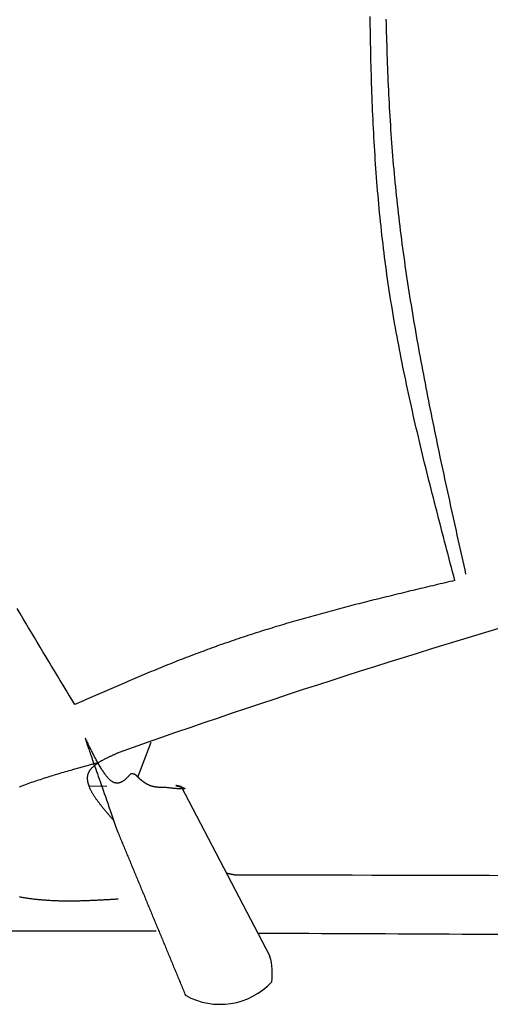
# Model space of a CAD drawing. Extents: x 715 to 7297, y 117 to 5860.
# Tile 26 of 95: x 2533 to 2921, y 3254 to 4066. Entities that reach past the tile are written whole.
import ezdxf

# ---------------------------------------------------------------- set-up
doc = ezdxf.new("R2010")
doc.units = 0
doc.layers.add('8', color=1, linetype='CONTINUOUS')

msp = doc.modelspace()

# ---------------------------------------------------------------- linework, layer by layer
at = {"layer": '8'}
for p, q in [((2630.259, 3440.915), (2641.302, 3469.822)), ((2604.747, 3433.686), (2589.965, 3433.269)), ((2739.214, 3293.172), (2666.055, 3433.148)), ((2645.266, 3313.897), (2437.828, 3314.056))]:
    msp.add_line(p, q, dxfattribs=at)
for points in [[(2891.59, 3603.27, 0), (2890.64, 3606.85, 0), (2889.7, 3610.43, 0), (2888.76, 3614.01, 0), (2887.81, 3617.59, 0), (2886.87, 3621.17, 0), (2885.93, 3624.75, 0), (2884.99, 3628.33, 0), (2884.05, 3631.91, 0), (2883.11, 3635.5, 0), (2882.17, 3639.08, 0), (2881.24, 3642.66, 0), (2880.31, 3646.24, 0), (2879.38, 3649.82, 0), (2878.45, 3653.41, 0), (2877.52, 3656.99, 0), (2876.6, 3660.57, 0), (2875.68, 3664.16, 0), (2874.76, 3667.74, 0), (2873.85, 3671.33, 0), (2872.94, 3674.91, 0), (2872.03, 3678.5, 0), (2871.13, 3682.08, 0), (2870.23, 3685.67, 0), (2869.33, 3689.26, 0), (2868.44, 3692.85, 0), (2867.56, 3696.43, 0), (2866.68, 3700.02, 0), (2865.8, 3703.61, 0), (2864.93, 3707.2, 0), (2864.06, 3710.79, 0), (2863.2, 3714.39, 0), (2862.34, 3717.98, 0), (2861.49, 3721.57, 0), (2860.65, 3725.16, 0), (2859.81, 3728.76, 0), (2858.97, 3732.35, 0), (2858.15, 3735.95, 0), (2857.33, 3739.55, 0), (2856.52, 3743.15, 0), (2855.71, 3746.75, 0), (2854.91, 3750.35, 0), (2854.12, 3753.95, 0), (2853.33, 3757.55, 0), (2852.56, 3761.15, 0), (2851.79, 3764.76, 0), (2851.03, 3768.36, 0), (2850.28, 3771.97, 0), (2849.53, 3775.57, 0), (2848.8, 3779.18, 0), (2848.07, 3782.79, 0), (2847.35, 3786.4, 0), (2846.64, 3790.01, 0), (2845.94, 3793.63, 0), (2845.25, 3797.24, 0), (2844.57, 3800.86, 0), (2843.9, 3804.47, 0), (2843.24, 3808.09, 0), (2842.58, 3811.71, 0), (2841.94, 3815.33, 0), (2841.31, 3818.96, 0), (2840.69, 3822.58, 0), (2840.08, 3826.2, 0), (2839.49, 3829.83, 0), (2838.9, 3833.46, 0), (2838.32, 3837.09, 0), (2837.76, 3840.72, 0), (2837.21, 3844.35, 0), (2836.66, 3847.99, 0), (2836.14, 3851.62, 0), (2835.62, 3855.26, 0), (2835.12, 3858.9, 0), (2834.62, 3862.54, 0), (2834.14, 3866.18, 0), (2833.67, 3869.82, 0), (2833.21, 3873.47, 0), (2832.77, 3877.12, 0), (2832.33, 3880.76, 0), (2831.91, 3884.41, 0), (2831.49, 3888.07, 0), (2831.09, 3891.72, 0), (2830.7, 3895.37, 0), (2830.32, 3899.03, 0), (2829.95, 3902.68, 0), (2829.58, 3906.34, 0), (2829.23, 3910, 0), (2828.89, 3913.66, 0), (2828.56, 3917.32, 0), (2828.24, 3920.99, 0), (2827.93, 3924.65, 0), (2827.62, 3928.32, 0), (2827.33, 3931.98, 0), (2827.05, 3935.65, 0), (2826.77, 3939.32, 0), (2826.51, 3942.99, 0), (2826.25, 3946.66, 0), (2826, 3950.34, 0), (2825.76, 3954.01, 0), (2825.53, 3957.69, 0), (2825.3, 3961.36, 0), (2825.09, 3965.04, 0), (2824.88, 3968.72, 0), (2824.68, 3972.4, 0), (2824.49, 3976.08, 0), (2824.3, 3979.76, 0), (2824.12, 3983.44, 0), (2823.95, 3987.13, 0), (2823.79, 3990.81, 0), (2823.63, 3994.5, 0), (2823.49, 3998.18, 0), (2823.34, 4001.87, 0), (2823.21, 4005.56, 0), (2823.08, 4009.25, 0), (2822.95, 4012.93, 0), (2822.84, 4016.63, 0), (2822.73, 4020.32, 0), (2822.62, 4024.01, 0), (2822.52, 4027.7, 0), (2822.43, 4031.39, 0), (2822.34, 4035.09, 0), (2822.26, 4038.78, 0), (2822.18, 4042.48, 0), (2822.11, 4046.18, 0), (2822.04, 4049.87, 0), (2821.98, 4053.57, 0), (2821.92, 4057.27, 0), (2821.87, 4060.97, 0), (2821.82, 4064.67, 0), (2821.78, 4068.37, 0)], [(2900.76, 3608.32, 0), (2899.96, 3611.9, 0), (2899.17, 3615.48, 0), (2898.37, 3619.05, 0), (2897.57, 3622.63, 0), (2896.78, 3626.2, 0), (2895.98, 3629.78, 0), (2895.19, 3633.36, 0), (2894.39, 3636.93, 0), (2893.6, 3640.51, 0), (2892.81, 3644.08, 0), (2892.02, 3647.66, 0), (2891.23, 3651.24, 0), (2890.44, 3654.81, 0), (2889.65, 3658.39, 0), (2888.86, 3661.97, 0), (2888.08, 3665.54, 0), (2887.3, 3669.12, 0), (2886.52, 3672.7, 0), (2885.74, 3676.28, 0), (2884.96, 3679.85, 0), (2884.19, 3683.43, 0), (2883.42, 3687.01, 0), (2882.65, 3690.59, 0), (2881.88, 3694.17, 0), (2881.12, 3697.75, 0), (2880.36, 3701.33, 0), (2879.6, 3704.91, 0), (2878.84, 3708.49, 0), (2878.09, 3712.07, 0), (2877.34, 3715.65, 0), (2876.59, 3719.23, 0), (2875.85, 3722.81, 0), (2875.11, 3726.39, 0), (2874.38, 3729.98, 0), (2873.65, 3733.56, 0), (2872.92, 3737.14, 0), (2872.19, 3740.73, 0), (2871.47, 3744.31, 0), (2870.76, 3747.89, 0), (2870.05, 3751.48, 0), (2869.34, 3755.06, 0), (2868.64, 3758.65, 0), (2867.94, 3762.24, 0), (2867.25, 3765.82, 0), (2866.56, 3769.41, 0), (2865.88, 3773, 0), (2865.2, 3776.59, 0), (2864.53, 3780.18, 0), (2863.86, 3783.77, 0), (2863.2, 3787.36, 0), (2862.54, 3790.95, 0), (2861.89, 3794.54, 0), (2861.25, 3798.13, 0), (2860.61, 3801.72, 0), (2859.97, 3805.32, 0), (2859.35, 3808.91, 0), (2858.73, 3812.5, 0), (2858.11, 3816.1, 0), (2857.5, 3819.69, 0), (2856.9, 3823.29, 0), (2856.31, 3826.89, 0), (2855.72, 3830.49, 0), (2855.14, 3834.09, 0), (2854.56, 3837.68, 0), (2853.99, 3841.28, 0), (2853.43, 3844.89, 0), (2852.88, 3848.49, 0), (2852.34, 3852.09, 0), (2851.8, 3855.69, 0), (2851.27, 3859.3, 0), (2850.74, 3862.9, 0), (2850.23, 3866.51, 0), (2849.72, 3870.11, 0), (2849.22, 3873.72, 0), (2848.73, 3877.33, 0), (2848.25, 3880.94, 0), (2847.78, 3884.55, 0), (2847.31, 3888.16, 0), (2846.85, 3891.77, 0), (2846.41, 3895.39, 0), (2845.97, 3899, 0), (2845.54, 3902.61, 0), (2845.11, 3906.23, 0), (2844.7, 3909.85, 0), (2844.3, 3913.46, 0), (2843.91, 3917.08, 0), (2843.52, 3920.7, 0), (2843.15, 3924.32, 0), (2842.78, 3927.95, 0), (2842.43, 3931.57, 0), (2842.08, 3935.19, 0), (2841.75, 3938.82, 0), (2841.42, 3942.44, 0), (2841.11, 3946.07, 0), (2840.8, 3949.7, 0), (2840.5, 3953.33, 0), (2840.21, 3956.96, 0), (2839.93, 3960.59, 0), (2839.66, 3964.22, 0), (2839.4, 3967.85, 0), (2839.15, 3971.49, 0), (2838.9, 3975.12, 0), (2838.66, 3978.76, 0), (2838.43, 3982.39, 0), (2838.21, 3986.03, 0), (2838, 3989.67, 0), (2837.79, 3993.31, 0), (2837.59, 3996.95, 0), (2837.4, 4000.59, 0), (2837.22, 4004.23, 0), (2837.04, 4007.87, 0), (2836.87, 4011.51, 0), (2836.71, 4015.15, 0), (2836.55, 4018.8, 0), (2836.4, 4022.44, 0), (2836.26, 4026.09, 0), (2836.12, 4029.73, 0), (2835.99, 4033.38, 0), (2835.86, 4037.03, 0), (2835.74, 4040.68, 0), (2835.63, 4044.32, 0), (2835.52, 4047.97, 0), (2835.41, 4051.62, 0), (2835.31, 4055.27, 0), (2835.22, 4058.92, 0), (2835.13, 4062.57, 0), (2835.05, 4066.23, 0)], [(2891.59, 3603.27, 0), (2889.56, 3602.79, 0), (2887.53, 3602.3, 0), (2885.51, 3601.82, 0), (2883.48, 3601.34, 0), (2881.45, 3600.86, 0), (2879.43, 3600.38, 0), (2877.4, 3599.9, 0), (2875.37, 3599.42, 0), (2873.35, 3598.93, 0), (2871.32, 3598.45, 0), (2869.3, 3597.97, 0), (2867.27, 3597.48, 0), (2865.25, 3597, 0), (2863.22, 3596.51, 0), (2861.2, 3596.03, 0), (2859.17, 3595.54, 0), (2857.15, 3595.06, 0), (2855.12, 3594.57, 0), (2853.1, 3594.08, 0), (2851.07, 3593.59, 0), (2849.05, 3593.1, 0), (2847.03, 3592.61, 0), (2845, 3592.12, 0), (2842.98, 3591.62, 0), (2840.96, 3591.13, 0), (2838.94, 3590.63, 0), (2836.92, 3590.14, 0), (2834.9, 3589.64, 0), (2832.88, 3589.14, 0), (2830.86, 3588.64, 0), (2828.84, 3588.14, 0), (2826.82, 3587.63, 0), (2824.8, 3587.13, 0), (2822.78, 3586.62, 0), (2820.76, 3586.11, 0), (2818.75, 3585.6, 0), (2816.73, 3585.09, 0), (2814.71, 3584.58, 0), (2812.7, 3584.07, 0), (2810.68, 3583.55, 0), (2808.67, 3583.03, 0), (2806.66, 3582.51, 0), (2804.64, 3581.99, 0), (2802.63, 3581.47, 0), (2800.62, 3580.94, 0), (2798.61, 3580.41, 0), (2796.6, 3579.88, 0), (2794.59, 3579.35, 0), (2792.58, 3578.82, 0), (2790.58, 3578.28, 0), (2788.57, 3577.74, 0), (2786.56, 3577.2, 0), (2784.56, 3576.66, 0), (2782.55, 3576.11, 0), (2780.55, 3575.57, 0), (2778.55, 3575.02, 0), (2776.54, 3574.46, 0), (2774.54, 3573.91, 0), (2772.54, 3573.35, 0), (2770.54, 3572.79, 0), (2768.54, 3572.22, 0), (2766.55, 3571.66, 0), (2764.55, 3571.09, 0), (2762.56, 3570.52, 0), (2760.56, 3569.94, 0), (2758.57, 3569.36, 0), (2756.57, 3568.78, 0), (2754.58, 3568.2, 0), (2752.59, 3567.61, 0), (2750.6, 3567.02, 0), (2748.62, 3566.43, 0), (2746.63, 3565.83, 0), (2744.64, 3565.23, 0), (2742.66, 3564.63, 0), (2740.67, 3564.02, 0), (2738.69, 3563.41, 0), (2736.71, 3562.8, 0), (2734.73, 3562.18, 0), (2732.75, 3561.56, 0), (2730.77, 3560.94, 0), (2728.8, 3560.31, 0), (2726.82, 3559.68, 0), (2724.85, 3559.05, 0), (2722.87, 3558.41, 0), (2720.9, 3557.76, 0), (2718.93, 3557.12, 0), (2716.96, 3556.47, 0), (2715, 3555.81, 0), (2713.03, 3555.16, 0), (2711.07, 3554.49, 0), (2709.1, 3553.83, 0), (2707.14, 3553.16, 0), (2705.18, 3552.48, 0), (2703.22, 3551.8, 0), (2701.26, 3551.12, 0), (2699.31, 3550.43, 0), (2697.35, 3549.74, 0), (2695.4, 3549.05, 0), (2693.45, 3548.35, 0), (2691.5, 3547.64, 0), (2689.55, 3546.93, 0), (2687.6, 3546.22, 0), (2685.65, 3545.5, 0), (2683.71, 3544.78, 0), (2681.77, 3544.06, 0), (2679.83, 3543.33, 0), (2677.88, 3542.59, 0), (2675.95, 3541.86, 0), (2674.01, 3541.12, 0), (2672.07, 3540.37, 0), (2670.14, 3539.62, 0), (2668.2, 3538.87, 0), (2666.27, 3538.12, 0), (2664.34, 3537.36, 0), (2662.41, 3536.6, 0), (2660.48, 3535.84, 0), (2658.55, 3535.07, 0), (2656.62, 3534.3, 0), (2654.69, 3533.52, 0), (2652.77, 3532.75, 0), (2650.84, 3531.97, 0), (2648.92, 3531.19, 0), (2647, 3530.4, 0), (2645.07, 3529.62, 0), (2643.15, 3528.83, 0), (2641.23, 3528.03, 0), (2639.31, 3527.24, 0), (2637.39, 3526.44, 0), (2635.48, 3525.64, 0), (2633.56, 3524.84, 0), (2631.64, 3524.04, 0), (2629.73, 3523.23, 0), (2627.81, 3522.43, 0), (2625.9, 3521.62, 0), (2623.98, 3520.8, 0), (2622.07, 3519.99, 0), (2620.16, 3519.18, 0), (2618.25, 3518.36, 0), (2616.33, 3517.54, 0), (2614.42, 3516.72, 0), (2612.51, 3515.9, 0), (2610.6, 3515.08, 0), (2608.69, 3514.26, 0), (2606.78, 3513.44, 0), (2604.87, 3512.61, 0), (2602.96, 3511.78, 0), (2601.06, 3510.96, 0), (2599.15, 3510.13, 0), (2597.24, 3509.3, 0), (2595.33, 3508.47, 0), (2593.43, 3507.64, 0), (2591.52, 3506.81, 0), (2589.61, 3505.98, 0), (2587.71, 3505.15, 0), (2585.8, 3504.31, 0), (2583.89, 3503.48, 0), (2581.99, 3502.65, 0), (2580.08, 3501.82, 0), (2578.17, 3500.98, 0)], [(2578.17, 3500.98, 0), (2575.78, 3504.93, 0), (2573.39, 3508.87, 0), (2571, 3512.81, 0), (2568.6, 3516.75, 0), (2566.22, 3520.7, 0), (2563.83, 3524.64, 0), (2561.44, 3528.58, 0), (2559.06, 3532.53, 0), (2556.68, 3536.47, 0), (2554.31, 3540.42, 0), (2551.93, 3544.37, 0), (2549.57, 3548.32, 0), (2547.2, 3552.27, 0), (2544.85, 3556.22, 0), (2542.49, 3560.18, 0), (2540.15, 3564.13, 0), (2537.81, 3568.09, 0), (2535.47, 3572.05, 0), (2533.14, 3576.01, 0), (2530.82, 3579.98, 0)], [(2624.38, 3443.78, 0), (2624.06, 3443.43, 0), (2623.73, 3443.08, 0), (2623.41, 3442.74, 0), (2623.09, 3442.39, 0), (2622.76, 3442.04, 0), (2622.44, 3441.7, 0), (2622.11, 3441.37, 0), (2621.78, 3441.03, 0), (2621.46, 3440.71, 0), (2621.13, 3440.39, 0), (2620.8, 3440.07, 0), (2620.47, 3439.76, 0), (2620.14, 3439.46, 0), (2619.81, 3439.17, 0), (2619.47, 3438.89, 0), (2619.14, 3438.61, 0), (2618.8, 3438.35, 0), (2618.47, 3438.1, 0), (2618.13, 3437.85, 0), (2617.79, 3437.63, 0), (2617.44, 3437.41, 0), (2617.1, 3437.21, 0), (2616.75, 3437.02, 0), (2616.41, 3436.84, 0), (2616.06, 3436.69, 0), (2615.7, 3436.54, 0), (2615.35, 3436.42, 0), (2614.99, 3436.31, 0), (2614.63, 3436.22, 0), (2614.27, 3436.15, 0), (2613.91, 3436.09, 0), (2613.54, 3436.06, 0), (2613.17, 3436.05, 0), (2612.8, 3436.05, 0), (2612.42, 3436.08, 0), (2612.04, 3436.14, 0), (2611.66, 3436.21, 0), (2611.28, 3436.31, 0), (2610.89, 3436.43, 0), (2610.5, 3436.58, 0), (2610.1, 3436.76, 0), (2609.7, 3436.96, 0), (2609.3, 3437.18, 0), (2608.9, 3437.44, 0), (2608.49, 3437.72, 0), (2608.07, 3438.03, 0), (2607.65, 3438.37, 0), (2607.23, 3438.74, 0), (2606.81, 3439.14, 0), (2606.38, 3439.57, 0), (2605.95, 3440.03, 0), (2605.51, 3440.51, 0), (2605.07, 3441.02, 0), (2604.63, 3441.55, 0), (2604.19, 3442.1, 0), (2603.75, 3442.67, 0), (2603.3, 3443.26, 0), (2602.86, 3443.88, 0), (2602.41, 3444.51, 0), (2601.97, 3445.16, 0), (2601.52, 3445.82, 0), (2601.07, 3446.49, 0), (2600.63, 3447.18, 0), (2600.19, 3447.89, 0), (2599.74, 3448.6, 0), (2599.3, 3449.32, 0), (2598.87, 3450.05, 0), (2598.43, 3450.79, 0), (2598, 3451.54, 0), (2597.57, 3452.28, 0), (2597.14, 3453.04, 0), (2596.72, 3453.79, 0), (2596.3, 3454.55, 0), (2595.89, 3455.31, 0), (2595.48, 3456.06, 0), (2595.08, 3456.82, 0), (2594.68, 3457.57, 0), (2594.29, 3458.32, 0), (2593.91, 3459.06, 0), (2593.53, 3459.79, 0), (2593.16, 3460.52, 0), (2592.79, 3461.24, 0), (2592.43, 3461.95, 0), (2592.09, 3462.64, 0), (2591.74, 3463.33, 0), (2591.41, 3464, 0), (2591.09, 3464.65, 0), (2590.77, 3465.29, 0), (2590.47, 3465.91, 0), (2590.18, 3466.52, 0), (2589.89, 3467.1, 0), (2589.62, 3467.66, 0), (2589.36, 3468.2, 0), (2589.1, 3468.72, 0), (2588.86, 3469.22, 0), (2588.64, 3469.69, 0), (2588.42, 3470.13, 0), (2588.22, 3470.54, 0), (2588.03, 3470.93, 0), (2587.85, 3471.28, 0), (2587.69, 3471.61, 0), (2587.54, 3471.9, 0), (2587.4, 3472.16, 0), (2587.28, 3472.38, 0), (2587.18, 3472.57, 0), (2587.09, 3472.72, 0), (2587.01, 3472.84, 0), (2586.96, 3472.91, 0), (2586.91, 3472.94, 0), (2586.89, 3472.93, 0), (2586.88, 3472.88, 0), (2586.89, 3472.79, 0), (2586.92, 3472.64, 0), (2586.96, 3472.46, 0), (2587.02, 3472.22, 0), (2587.1, 3471.94, 0), (2587.21, 3471.61, 0), (2587.33, 3471.22, 0), (2587.47, 3470.79, 0), (2587.63, 3470.3, 0), (2587.81, 3469.75, 0), (2588.01, 3469.15, 0), (2588.23, 3468.49, 0), (2588.47, 3467.78, 0), (2588.74, 3467.01, 0), (2589.02, 3466.17, 0), (2589.33, 3465.28, 0), (2589.67, 3464.32, 0), (2590.02, 3463.29, 0), (2590.4, 3462.21, 0), (2590.8, 3461.05, 0), (2591.23, 3459.83, 0), (2591.68, 3458.54, 0), (2592.15, 3457.18, 0), (2592.65, 3455.75, 0), (2593.18, 3454.25, 0), (2593.73, 3452.67, 0), (2594.31, 3451.03, 0), (2594.91, 3449.3, 0), (2595.55, 3447.5, 0), (2596.2, 3445.62, 0), (2596.89, 3443.66, 0), (2597.6, 3441.62, 0), (2598.34, 3439.5, 0), (2599.11, 3437.3, 0), (2599.91, 3435.01, 0), (2600.74, 3432.64, 0), (2601.6, 3430.18, 0), (2602.48, 3427.64, 0), (2603.4, 3425, 0), (2604.35, 3422.28, 0), (2605.33, 3419.47, 0), (2606.34, 3416.56, 0), (2607.38, 3413.57, 0), (2608.45, 3410.47, 0), (2609.56, 3407.29, 0), (2610.69, 3404, 0), (2611.86, 3400.62, 0), (2613.07, 3397.14, 0)], [(2614.75, 3461.33, 0), (2614.23, 3461.11, 0), (2613.72, 3460.88, 0), (2613.2, 3460.66, 0), (2612.69, 3460.43, 0), (2612.18, 3460.2, 0), (2611.66, 3459.98, 0), (2611.15, 3459.75, 0), (2610.64, 3459.52, 0), (2610.13, 3459.3, 0), (2609.62, 3459.07, 0), (2609.12, 3458.84, 0), (2608.62, 3458.61, 0), (2608.11, 3458.38, 0), (2607.61, 3458.15, 0), (2607.12, 3457.92, 0), (2606.62, 3457.69, 0), (2606.13, 3457.46, 0), (2605.64, 3457.22, 0), (2605.16, 3456.99, 0), (2604.68, 3456.76, 0), (2604.2, 3456.52, 0), (2603.73, 3456.28, 0), (2603.26, 3456.05, 0), (2602.79, 3455.81, 0), (2602.33, 3455.57, 0), (2601.87, 3455.33, 0), (2601.42, 3455.09, 0), (2600.97, 3454.84, 0), (2600.53, 3454.6, 0), (2600.09, 3454.35, 0), (2599.66, 3454.11, 0), (2599.23, 3453.86, 0), (2598.81, 3453.61, 0), (2598.39, 3453.36, 0), (2597.98, 3453.1, 0), (2597.58, 3452.85, 0), (2597.18, 3452.59, 0), (2596.79, 3452.33, 0), (2596.41, 3452.08, 0), (2596.03, 3451.81, 0), (2595.66, 3451.55, 0), (2595.3, 3451.29, 0), (2594.94, 3451.02, 0), (2594.6, 3450.75, 0), (2594.26, 3450.48, 0), (2593.93, 3450.21, 0), (2593.6, 3449.93, 0), (2593.29, 3449.65, 0), (2592.98, 3449.37, 0), (2592.68, 3449.09, 0), (2592.39, 3448.81, 0), (2592.11, 3448.52, 0), (2591.84, 3448.23, 0), (2591.58, 3447.94, 0), (2591.33, 3447.65, 0), (2591.09, 3447.35, 0), (2590.86, 3447.05, 0), (2590.64, 3446.75, 0), (2590.42, 3446.45, 0), (2590.22, 3446.14, 0), (2590.03, 3445.83, 0), (2589.85, 3445.52, 0), (2589.69, 3445.2, 0), (2589.53, 3444.89, 0), (2589.38, 3444.57, 0), (2589.25, 3444.24, 0), (2589.13, 3443.92, 0), (2589.01, 3443.59, 0), (2588.91, 3443.25, 0), (2588.82, 3442.92, 0), (2588.74, 3442.58, 0), (2588.68, 3442.24, 0), (2588.62, 3441.9, 0), (2588.57, 3441.55, 0), (2588.54, 3441.2, 0), (2588.51, 3440.85, 0), (2588.49, 3440.49, 0), (2588.49, 3440.14, 0), (2588.49, 3439.78, 0), (2588.5, 3439.42, 0), (2588.53, 3439.05, 0), (2588.56, 3438.69, 0), (2588.6, 3438.32, 0), (2588.65, 3437.95, 0), (2588.71, 3437.57, 0), (2588.78, 3437.2, 0), (2588.86, 3436.82, 0), (2588.95, 3436.44, 0), (2589.04, 3436.05, 0), (2589.15, 3435.67, 0), (2589.26, 3435.28, 0), (2589.38, 3434.89, 0), (2589.51, 3434.5, 0), (2589.65, 3434.11, 0), (2589.79, 3433.71, 0), (2589.95, 3433.31, 0), (2590.11, 3432.91, 0), (2590.28, 3432.51, 0), (2590.45, 3432.11, 0), (2590.64, 3431.7, 0), (2590.83, 3431.3, 0), (2591.02, 3430.89, 0), (2591.23, 3430.48, 0), (2591.44, 3430.06, 0), (2591.66, 3429.65, 0), (2591.88, 3429.23, 0), (2592.11, 3428.82, 0), (2592.35, 3428.4, 0), (2592.59, 3427.98, 0), (2592.84, 3427.55, 0), (2593.1, 3427.13, 0), (2593.36, 3426.7, 0), (2593.63, 3426.28, 0), (2593.9, 3425.85, 0), (2594.18, 3425.42, 0), (2594.46, 3424.99, 0), (2594.75, 3424.56, 0), (2595.04, 3424.12, 0), (2595.34, 3423.69, 0), (2595.65, 3423.25, 0), (2595.96, 3422.81, 0), (2596.27, 3422.37, 0), (2596.59, 3421.93, 0), (2596.91, 3421.49, 0), (2597.24, 3421.05, 0), (2597.57, 3420.61, 0), (2597.9, 3420.16, 0), (2598.24, 3419.72, 0), (2598.58, 3419.27, 0), (2598.93, 3418.82, 0), (2599.28, 3418.38, 0), (2599.63, 3417.93, 0), (2599.99, 3417.48, 0), (2600.35, 3417.03, 0), (2600.71, 3416.58, 0), (2601.07, 3416.12, 0), (2601.44, 3415.67, 0), (2601.81, 3415.22, 0), (2602.19, 3414.76, 0), (2602.56, 3414.31, 0), (2602.94, 3413.85, 0), (2603.32, 3413.4, 0), (2603.7, 3412.94, 0), (2604.09, 3412.48, 0), (2604.47, 3412.02, 0), (2604.86, 3411.57, 0), (2605.25, 3411.11, 0), (2605.64, 3410.65, 0), (2606.04, 3410.19, 0), (2606.43, 3409.73, 0), (2606.82, 3409.27, 0), (2607.22, 3408.81, 0), (2607.62, 3408.35, 0), (2608.01, 3407.89, 0), (2608.41, 3407.43, 0), (2608.81, 3406.97, 0), (2609.21, 3406.51, 0), (2609.61, 3406.05, 0), (2610.01, 3405.59, 0)], [(2532.68, 3433.12, 0), (2534.07, 3433.65, 0), (2535.48, 3434.18, 0), (2536.89, 3434.7, 0), (2538.31, 3435.21, 0), (2539.73, 3435.73, 0), (2541.15, 3436.23, 0), (2542.59, 3436.74, 0), (2544.02, 3437.23, 0), (2545.46, 3437.73, 0), (2546.91, 3438.22, 0), (2548.36, 3438.7, 0), (2549.82, 3439.19, 0), (2551.28, 3439.66, 0), (2552.74, 3440.14, 0), (2554.21, 3440.61, 0), (2555.69, 3441.08, 0), (2557.16, 3441.54, 0), (2558.64, 3442, 0), (2560.13, 3442.46, 0), (2561.61, 3442.92, 0), (2563.1, 3443.37, 0), (2564.6, 3443.82, 0), (2566.09, 3444.27, 0), (2567.59, 3444.72, 0), (2569.09, 3445.16, 0), (2570.6, 3445.6, 0), (2572.11, 3446.04, 0), (2573.62, 3446.47, 0), (2575.13, 3446.91, 0), (2576.64, 3447.34, 0), (2578.16, 3447.77, 0), (2579.67, 3448.2, 0), (2581.19, 3448.63, 0), (2582.71, 3449.06, 0), (2584.23, 3449.49, 0), (2585.76, 3449.91, 0), (2587.28, 3450.34, 0), (2588.81, 3450.76, 0), (2590.33, 3451.18, 0), (2591.86, 3451.61, 0), (2593.39, 3452.03, 0), (2594.91, 3452.45, 0), (2596.44, 3452.87, 0), (2597.97, 3453.29, 0)], [(2631.36, 3439.89, 0), (2631.33, 3439.93, 0), (2631.29, 3439.98, 0), (2631.25, 3440.02, 0), (2631.22, 3440.06, 0), (2631.18, 3440.1, 0), (2631.15, 3440.15, 0), (2631.11, 3440.19, 0), (2631.07, 3440.23, 0), (2631.04, 3440.27, 0), (2631, 3440.31, 0), (2630.97, 3440.36, 0), (2630.93, 3440.4, 0), (2630.89, 3440.44, 0), (2630.86, 3440.48, 0), (2630.82, 3440.52, 0), (2630.79, 3440.56, 0), (2630.75, 3440.61, 0), (2630.71, 3440.65, 0), (2630.68, 3440.69, 0), (2630.64, 3440.73, 0), (2630.6, 3440.77, 0), (2630.57, 3440.81, 0), (2630.53, 3440.85, 0), (2630.5, 3440.89, 0), (2630.46, 3440.94, 0), (2630.42, 3440.98, 0), (2630.39, 3441.02, 0), (2630.35, 3441.06, 0), (2630.31, 3441.1, 0), (2630.27, 3441.14, 0), (2630.24, 3441.18, 0), (2630.2, 3441.22, 0), (2630.16, 3441.26, 0), (2630.13, 3441.3, 0), (2630.09, 3441.34, 0), (2630.05, 3441.37, 0), (2630.01, 3441.41, 0), (2629.98, 3441.45, 0), (2629.94, 3441.49, 0), (2629.9, 3441.53, 0), (2629.86, 3441.57, 0), (2629.83, 3441.61, 0), (2629.79, 3441.64, 0), (2629.75, 3441.68, 0), (2629.71, 3441.72, 0), (2629.67, 3441.76, 0), (2629.64, 3441.79, 0), (2629.6, 3441.83, 0), (2629.56, 3441.87, 0), (2629.52, 3441.9, 0), (2629.48, 3441.94, 0), (2629.44, 3441.98, 0), (2629.4, 3442.01, 0), (2629.37, 3442.05, 0), (2629.33, 3442.08, 0), (2629.29, 3442.12, 0), (2629.25, 3442.15, 0), (2629.21, 3442.19, 0), (2629.17, 3442.22, 0), (2629.13, 3442.25, 0), (2629.09, 3442.29, 0), (2629.05, 3442.32, 0), (2629.01, 3442.35, 0), (2628.97, 3442.38, 0), (2628.93, 3442.42, 0), (2628.89, 3442.45, 0), (2628.85, 3442.48, 0), (2628.81, 3442.51, 0), (2628.77, 3442.54, 0), (2628.72, 3442.57, 0), (2628.68, 3442.6, 0), (2628.64, 3442.63, 0), (2628.6, 3442.66, 0), (2628.56, 3442.69, 0), (2628.52, 3442.72, 0), (2628.47, 3442.75, 0), (2628.43, 3442.78, 0), (2628.39, 3442.81, 0), (2628.35, 3442.83, 0), (2628.3, 3442.86, 0), (2628.26, 3442.89, 0), (2628.22, 3442.91, 0), (2628.17, 3442.94, 0), (2628.13, 3442.97, 0), (2628.09, 3442.99, 0), (2628.04, 3443.02, 0), (2628, 3443.04, 0), (2627.96, 3443.06, 0), (2627.91, 3443.09, 0), (2627.87, 3443.11, 0), (2627.82, 3443.13, 0), (2627.78, 3443.15, 0), (2627.73, 3443.18, 0), (2627.69, 3443.2, 0), (2627.64, 3443.22, 0), (2627.6, 3443.24, 0), (2627.55, 3443.26, 0), (2627.5, 3443.28, 0), (2627.46, 3443.3, 0), (2627.41, 3443.32, 0), (2627.36, 3443.33, 0), (2627.32, 3443.35, 0), (2627.27, 3443.37, 0), (2627.22, 3443.38, 0), (2627.17, 3443.4, 0), (2627.13, 3443.42, 0), (2627.08, 3443.43, 0), (2627.03, 3443.45, 0), (2626.98, 3443.46, 0), (2626.93, 3443.47, 0), (2626.88, 3443.49, 0), (2626.83, 3443.5, 0), (2626.79, 3443.51, 0), (2626.74, 3443.52, 0), (2626.69, 3443.54, 0), (2626.64, 3443.55, 0), (2626.59, 3443.56, 0), (2626.54, 3443.57, 0), (2626.49, 3443.58, 0), (2626.43, 3443.59, 0), (2626.38, 3443.6, 0), (2626.33, 3443.61, 0), (2626.28, 3443.62, 0), (2626.23, 3443.62, 0), (2626.18, 3443.63, 0), (2626.13, 3443.64, 0), (2626.08, 3443.65, 0), (2626.03, 3443.65, 0), (2625.97, 3443.66, 0), (2625.92, 3443.67, 0), (2625.87, 3443.67, 0), (2625.82, 3443.68, 0), (2625.77, 3443.69, 0), (2625.71, 3443.69, 0), (2625.66, 3443.7, 0), (2625.61, 3443.7, 0), (2625.56, 3443.71, 0), (2625.5, 3443.71, 0), (2625.45, 3443.72, 0), (2625.4, 3443.72, 0), (2625.34, 3443.73, 0), (2625.29, 3443.73, 0), (2625.24, 3443.73, 0), (2625.18, 3443.74, 0), (2625.13, 3443.74, 0), (2625.08, 3443.75, 0), (2625.02, 3443.75, 0), (2624.97, 3443.75, 0), (2624.92, 3443.76, 0), (2624.86, 3443.76, 0), (2624.81, 3443.76, 0), (2624.76, 3443.76, 0), (2624.7, 3443.77, 0), (2624.65, 3443.77, 0), (2624.6, 3443.77, 0), (2624.54, 3443.78, 0), (2624.49, 3443.78, 0), (2624.44, 3443.78, 0), (2624.38, 3443.78, 0)], [(2653.89, 3432.35, 0), (2653.73, 3432.35, 0), (2653.57, 3432.35, 0), (2653.41, 3432.36, 0), (2653.26, 3432.36, 0), (2653.1, 3432.36, 0), (2652.94, 3432.36, 0), (2652.78, 3432.36, 0), (2652.62, 3432.36, 0), (2652.46, 3432.37, 0), (2652.3, 3432.37, 0), (2652.14, 3432.37, 0), (2651.98, 3432.37, 0), (2651.82, 3432.38, 0), (2651.66, 3432.38, 0), (2651.5, 3432.38, 0), (2651.34, 3432.38, 0), (2651.18, 3432.39, 0), (2651.02, 3432.39, 0), (2650.86, 3432.4, 0), (2650.71, 3432.4, 0), (2650.55, 3432.4, 0), (2650.39, 3432.41, 0), (2650.23, 3432.41, 0), (2650.07, 3432.42, 0), (2649.91, 3432.42, 0), (2649.76, 3432.43, 0), (2649.6, 3432.43, 0), (2649.44, 3432.44, 0), (2649.28, 3432.45, 0), (2649.12, 3432.45, 0), (2648.97, 3432.46, 0), (2648.81, 3432.47, 0), (2648.65, 3432.48, 0), (2648.5, 3432.49, 0), (2648.34, 3432.5, 0), (2648.18, 3432.51, 0), (2648.03, 3432.52, 0), (2647.87, 3432.53, 0), (2647.71, 3432.54, 0), (2647.56, 3432.55, 0), (2647.4, 3432.56, 0), (2647.25, 3432.57, 0), (2647.09, 3432.59, 0), (2646.94, 3432.6, 0), (2646.78, 3432.61, 0), (2646.63, 3432.63, 0), (2646.47, 3432.64, 0), (2646.32, 3432.66, 0), (2646.17, 3432.68, 0), (2646.01, 3432.69, 0), (2645.86, 3432.71, 0), (2645.71, 3432.73, 0), (2645.55, 3432.75, 0), (2645.4, 3432.77, 0), (2645.25, 3432.79, 0), (2645.1, 3432.81, 0), (2644.94, 3432.83, 0), (2644.79, 3432.86, 0), (2644.64, 3432.88, 0), (2644.49, 3432.9, 0), (2644.34, 3432.93, 0), (2644.19, 3432.96, 0), (2644.04, 3432.98, 0), (2643.89, 3433.01, 0), (2643.74, 3433.04, 0), (2643.59, 3433.07, 0), (2643.44, 3433.1, 0), (2643.3, 3433.13, 0), (2643.15, 3433.16, 0), (2643, 3433.19, 0), (2642.85, 3433.23, 0), (2642.71, 3433.26, 0), (2642.56, 3433.3, 0), (2642.41, 3433.33, 0), (2642.27, 3433.37, 0), (2642.12, 3433.41, 0), (2641.98, 3433.45, 0), (2641.83, 3433.49, 0), (2641.69, 3433.53, 0), (2641.55, 3433.57, 0), (2641.4, 3433.61, 0), (2641.26, 3433.66, 0), (2641.12, 3433.7, 0), (2640.97, 3433.75, 0), (2640.83, 3433.8, 0), (2640.69, 3433.85, 0), (2640.55, 3433.89, 0), (2640.41, 3433.95, 0), (2640.27, 3434, 0), (2640.13, 3434.05, 0), (2639.99, 3434.1, 0), (2639.85, 3434.16, 0), (2639.71, 3434.22, 0), (2639.58, 3434.27, 0), (2639.44, 3434.33, 0), (2639.3, 3434.39, 0), (2639.17, 3434.45, 0), (2639.03, 3434.52, 0), (2638.9, 3434.58, 0), (2638.76, 3434.65, 0), (2638.63, 3434.71, 0), (2638.49, 3434.78, 0), (2638.36, 3434.85, 0), (2638.23, 3434.92, 0), (2638.09, 3434.99, 0), (2637.96, 3435.06, 0), (2637.83, 3435.13, 0), (2637.7, 3435.21, 0), (2637.57, 3435.28, 0), (2637.44, 3435.36, 0), (2637.31, 3435.44, 0), (2637.18, 3435.51, 0), (2637.05, 3435.59, 0), (2636.92, 3435.67, 0), (2636.79, 3435.75, 0), (2636.66, 3435.84, 0), (2636.54, 3435.92, 0), (2636.41, 3436, 0), (2636.28, 3436.08, 0), (2636.15, 3436.17, 0), (2636.03, 3436.26, 0), (2635.9, 3436.34, 0), (2635.77, 3436.43, 0), (2635.65, 3436.52, 0), (2635.52, 3436.61, 0), (2635.4, 3436.69, 0), (2635.27, 3436.78, 0), (2635.15, 3436.88, 0), (2635.02, 3436.97, 0), (2634.9, 3437.06, 0), (2634.77, 3437.15, 0), (2634.65, 3437.24, 0), (2634.53, 3437.34, 0), (2634.4, 3437.43, 0), (2634.28, 3437.53, 0), (2634.16, 3437.62, 0), (2634.04, 3437.72, 0), (2633.91, 3437.81, 0), (2633.79, 3437.91, 0), (2633.67, 3438.01, 0), (2633.55, 3438.1, 0), (2633.42, 3438.2, 0), (2633.3, 3438.3, 0), (2633.18, 3438.4, 0), (2633.06, 3438.49, 0), (2632.94, 3438.59, 0), (2632.81, 3438.69, 0), (2632.69, 3438.79, 0), (2632.57, 3438.89, 0), (2632.45, 3438.99, 0), (2632.33, 3439.09, 0), (2632.21, 3439.19, 0), (2632.09, 3439.29, 0), (2631.97, 3439.39, 0), (2631.85, 3439.49, 0), (2631.73, 3439.59, 0), (2631.6, 3439.69, 0), (2631.48, 3439.79, 0), (2631.36, 3439.89, 0)], [(2666.05, 3433.15, 0), (2665.9, 3433.18, 0), (2665.75, 3433.22, 0), (2665.6, 3433.25, 0), (2665.45, 3433.28, 0), (2665.3, 3433.31, 0), (2665.16, 3433.35, 0), (2665.01, 3433.38, 0), (2664.86, 3433.41, 0), (2664.71, 3433.44, 0), (2664.57, 3433.48, 0), (2664.43, 3433.51, 0), (2664.29, 3433.54, 0), (2664.15, 3433.57, 0), (2664.01, 3433.6, 0), (2663.87, 3433.63, 0), (2663.74, 3433.66, 0), (2663.61, 3433.69, 0), (2663.48, 3433.72, 0), (2663.35, 3433.74, 0), (2663.22, 3433.77, 0), (2663.1, 3433.8, 0), (2662.98, 3433.82, 0), (2662.87, 3433.85, 0), (2662.76, 3433.87, 0), (2662.65, 3433.9, 0), (2662.54, 3433.92, 0), (2662.44, 3433.94, 0), (2662.34, 3433.96, 0), (2662.25, 3433.98, 0), (2662.16, 3434, 0), (2662.07, 3434.02, 0), (2661.99, 3434.04, 0), (2661.91, 3434.05, 0), (2661.84, 3434.07, 0), (2661.77, 3434.08, 0), (2661.71, 3434.09, 0), (2661.65, 3434.1, 0), (2661.6, 3434.11, 0), (2661.55, 3434.12, 0), (2661.51, 3434.13, 0), (2661.47, 3434.14, 0), (2661.44, 3434.14, 0), (2661.42, 3434.14, 0), (2661.4, 3434.15, 0), (2661.39, 3434.15, 0), (2661.38, 3434.15, 0), (2661.38, 3434.14, 0), (2661.39, 3434.14, 0), (2661.4, 3434.13, 0), (2661.42, 3434.13, 0), (2661.45, 3434.12, 0), (2661.48, 3434.11, 0), (2661.52, 3434.1, 0), (2661.57, 3434.08, 0), (2661.63, 3434.07, 0), (2661.69, 3434.05, 0), (2661.76, 3434.03, 0), (2661.84, 3434.01, 0), (2661.93, 3433.98, 0), (2662.02, 3433.96, 0), (2662.13, 3433.93, 0), (2662.23, 3433.9, 0), (2662.35, 3433.87, 0), (2662.47, 3433.84, 0), (2662.59, 3433.81, 0), (2662.72, 3433.78, 0), (2662.86, 3433.74, 0), (2662.99, 3433.7, 0), (2663.14, 3433.67, 0), (2663.29, 3433.63, 0), (2663.44, 3433.59, 0), (2663.59, 3433.55, 0), (2663.75, 3433.5, 0), (2663.91, 3433.46, 0), (2664.07, 3433.42, 0), (2664.24, 3433.37, 0), (2664.4, 3433.33, 0), (2664.57, 3433.28, 0), (2664.74, 3433.23, 0), (2664.91, 3433.18, 0), (2665.08, 3433.14, 0), (2665.25, 3433.09, 0), (2665.42, 3433.04, 0), (2665.59, 3432.99, 0), (2665.76, 3432.94, 0), (2665.93, 3432.89, 0), (2666.09, 3432.84, 0), (2666.26, 3432.79, 0), (2666.42, 3432.74, 0), (2666.58, 3432.69, 0), (2666.74, 3432.64, 0), (2666.89, 3432.59, 0), (2667.05, 3432.54, 0), (2667.19, 3432.49, 0), (2667.34, 3432.44, 0), (2667.48, 3432.39, 0), (2667.61, 3432.34, 0), (2667.74, 3432.29, 0), (2667.87, 3432.24, 0), (2667.99, 3432.19, 0), (2668.1, 3432.15, 0), (2668.21, 3432.1, 0), (2668.31, 3432.05, 0), (2668.4, 3432.01, 0), (2668.49, 3431.96, 0), (2668.57, 3431.92, 0), (2668.64, 3431.88, 0), (2668.7, 3431.84, 0), (2668.76, 3431.8, 0), (2668.8, 3431.76, 0), (2668.84, 3431.72, 0), (2668.87, 3431.68, 0), (2668.89, 3431.65, 0), (2668.9, 3431.61, 0), (2668.9, 3431.58, 0), (2668.89, 3431.55, 0), (2668.86, 3431.52, 0), (2668.83, 3431.49, 0), (2668.78, 3431.46, 0), (2668.73, 3431.44, 0), (2668.66, 3431.41, 0), (2668.57, 3431.39, 0), (2668.48, 3431.37, 0), (2668.37, 3431.35, 0), (2668.25, 3431.34, 0), (2668.11, 3431.32, 0), (2667.97, 3431.31, 0), (2667.8, 3431.3, 0), (2667.62, 3431.29, 0), (2667.43, 3431.29, 0), (2667.22, 3431.28, 0), (2667, 3431.28, 0), (2666.76, 3431.28, 0), (2666.5, 3431.29, 0), (2666.23, 3431.3, 0), (2665.94, 3431.3, 0), (2665.63, 3431.32, 0), (2665.31, 3431.33, 0), (2664.97, 3431.35, 0), (2664.61, 3431.37, 0), (2664.23, 3431.39, 0), (2663.83, 3431.42, 0), (2663.41, 3431.44, 0), (2662.98, 3431.48, 0), (2662.52, 3431.51, 0), (2662.05, 3431.55, 0), (2661.55, 3431.59, 0), (2661.03, 3431.63, 0), (2660.5, 3431.68, 0), (2659.94, 3431.73, 0), (2659.36, 3431.79, 0), (2658.75, 3431.84, 0), (2658.13, 3431.91, 0), (2657.48, 3431.97, 0), (2656.81, 3432.04, 0), (2656.12, 3432.11, 0), (2655.4, 3432.19, 0), (2654.66, 3432.27, 0), (2653.89, 3432.35, 0)], [(2613.07, 3397.14, 0), (2613.51, 3396.07, 0), (2613.96, 3395, 0), (2614.4, 3393.93, 0), (2614.84, 3392.85, 0), (2615.29, 3391.78, 0), (2615.73, 3390.71, 0), (2616.18, 3389.64, 0), (2616.62, 3388.57, 0), (2617.07, 3387.5, 0), (2617.51, 3386.43, 0), (2617.95, 3385.36, 0), (2618.4, 3384.28, 0), (2618.84, 3383.21, 0), (2619.29, 3382.14, 0), (2619.73, 3381.07, 0), (2620.18, 3380, 0), (2620.62, 3378.93, 0), (2621.06, 3377.86, 0), (2621.51, 3376.79, 0), (2621.95, 3375.71, 0), (2622.4, 3374.64, 0), (2622.84, 3373.57, 0), (2623.29, 3372.5, 0), (2623.73, 3371.43, 0), (2624.17, 3370.36, 0), (2624.62, 3369.29, 0), (2625.06, 3368.21, 0), (2625.51, 3367.14, 0), (2625.95, 3366.07, 0), (2626.4, 3365, 0), (2626.84, 3363.93, 0), (2627.28, 3362.86, 0), (2627.73, 3361.79, 0), (2628.17, 3360.72, 0), (2628.62, 3359.64, 0), (2629.06, 3358.57, 0), (2629.51, 3357.5, 0), (2629.95, 3356.43, 0), (2630.39, 3355.36, 0), (2630.84, 3354.29, 0), (2631.28, 3353.22, 0), (2631.73, 3352.15, 0), (2632.17, 3351.07, 0), (2632.62, 3350, 0), (2633.06, 3348.93, 0), (2633.5, 3347.86, 0), (2633.95, 3346.79, 0), (2634.39, 3345.72, 0), (2634.84, 3344.65, 0), (2635.28, 3343.57, 0), (2635.73, 3342.5, 0), (2636.17, 3341.43, 0), (2636.61, 3340.36, 0), (2637.06, 3339.29, 0), (2637.5, 3338.22, 0), (2637.95, 3337.15, 0), (2638.39, 3336.08, 0), (2638.84, 3335, 0), (2639.28, 3333.93, 0), (2639.72, 3332.86, 0), (2640.17, 3331.79, 0), (2640.61, 3330.72, 0), (2641.06, 3329.65, 0), (2641.5, 3328.58, 0), (2641.95, 3327.51, 0), (2642.39, 3326.43, 0), (2642.83, 3325.36, 0), (2643.28, 3324.29, 0), (2643.72, 3323.22, 0), (2644.17, 3322.15, 0), (2644.61, 3321.08, 0), (2645.06, 3320.01, 0), (2645.5, 3318.93, 0), (2645.94, 3317.86, 0), (2646.39, 3316.79, 0), (2646.83, 3315.72, 0), (2647.28, 3314.65, 0), (2647.72, 3313.58, 0), (2648.17, 3312.51, 0), (2648.61, 3311.44, 0), (2649.05, 3310.36, 0), (2649.5, 3309.29, 0), (2649.94, 3308.22, 0), (2650.39, 3307.15, 0), (2650.83, 3306.08, 0), (2651.28, 3305.01, 0), (2651.72, 3303.94, 0), (2652.17, 3302.87, 0), (2652.61, 3301.79, 0), (2653.05, 3300.72, 0), (2653.5, 3299.65, 0), (2653.94, 3298.58, 0), (2654.39, 3297.51, 0), (2654.83, 3296.44, 0), (2655.28, 3295.37, 0), (2655.72, 3294.29, 0), (2656.16, 3293.22, 0), (2656.61, 3292.15, 0), (2657.05, 3291.08, 0), (2657.5, 3290.01, 0), (2657.94, 3288.94, 0), (2658.39, 3287.87, 0), (2658.83, 3286.8, 0), (2659.27, 3285.72, 0), (2659.72, 3284.65, 0), (2660.16, 3283.58, 0), (2660.61, 3282.51, 0), (2661.05, 3281.44, 0), (2661.5, 3280.37, 0), (2661.94, 3279.3, 0), (2662.38, 3278.23, 0), (2662.83, 3277.15, 0), (2663.27, 3276.08, 0), (2663.72, 3275.01, 0), (2664.16, 3273.94, 0), (2664.61, 3272.87, 0), (2665.05, 3271.8, 0), (2665.49, 3270.73, 0), (2665.94, 3269.65, 0), (2666.38, 3268.58, 0), (2666.83, 3267.51, 0), (2667.27, 3266.44, 0), (2667.72, 3265.37, 0), (2668.16, 3264.3, 0), (2668.6, 3263.23, 0), (2669.05, 3262.16, 0), (2669.49, 3261.08, 0)], [(2709.82, 3360.31, 0), (2709.76, 3360.32, 0), (2709.71, 3360.33, 0), (2709.66, 3360.34, 0), (2709.61, 3360.36, 0), (2709.56, 3360.37, 0), (2709.5, 3360.38, 0), (2709.45, 3360.39, 0), (2709.4, 3360.4, 0), (2709.35, 3360.41, 0), (2709.3, 3360.42, 0), (2709.24, 3360.43, 0), (2709.19, 3360.44, 0), (2709.14, 3360.45, 0), (2709.09, 3360.46, 0), (2709.04, 3360.47, 0), (2708.98, 3360.49, 0), (2708.93, 3360.5, 0), (2708.88, 3360.51, 0), (2708.83, 3360.52, 0), (2708.78, 3360.53, 0), (2708.72, 3360.54, 0), (2708.67, 3360.55, 0), (2708.62, 3360.56, 0), (2708.57, 3360.57, 0), (2708.52, 3360.58, 0), (2708.47, 3360.59, 0), (2708.41, 3360.6, 0), (2708.36, 3360.61, 0), (2708.31, 3360.63, 0), (2708.26, 3360.64, 0), (2708.21, 3360.65, 0), (2708.16, 3360.66, 0), (2708.1, 3360.67, 0), (2708.05, 3360.68, 0), (2708, 3360.69, 0), (2707.95, 3360.7, 0), (2707.9, 3360.71, 0), (2707.85, 3360.72, 0), (2707.79, 3360.73, 0), (2707.74, 3360.74, 0), (2707.69, 3360.75, 0), (2707.64, 3360.77, 0), (2707.59, 3360.78, 0), (2707.54, 3360.79, 0), (2707.49, 3360.8, 0), (2707.43, 3360.81, 0), (2707.38, 3360.82, 0), (2707.33, 3360.83, 0), (2707.28, 3360.84, 0), (2707.23, 3360.85, 0), (2707.18, 3360.86, 0), (2707.13, 3360.87, 0), (2707.08, 3360.88, 0), (2707.02, 3360.89, 0), (2706.97, 3360.9, 0), (2706.92, 3360.91, 0), (2706.87, 3360.93, 0), (2706.82, 3360.94, 0), (2706.77, 3360.95, 0), (2706.72, 3360.96, 0), (2706.67, 3360.97, 0), (2706.62, 3360.98, 0), (2706.57, 3360.99, 0), (2706.52, 3361, 0), (2706.46, 3361.01, 0), (2706.41, 3361.02, 0), (2706.36, 3361.03, 0), (2706.31, 3361.04, 0), (2706.26, 3361.05, 0), (2706.21, 3361.06, 0), (2706.16, 3361.07, 0), (2706.11, 3361.08, 0), (2706.06, 3361.09, 0), (2706.01, 3361.11, 0), (2705.96, 3361.12, 0), (2705.91, 3361.13, 0), (2705.86, 3361.14, 0), (2705.81, 3361.15, 0), (2705.76, 3361.16, 0), (2705.71, 3361.17, 0), (2705.66, 3361.18, 0), (2705.61, 3361.19, 0), (2705.56, 3361.2, 0), (2705.51, 3361.21, 0), (2705.46, 3361.22, 0), (2705.41, 3361.23, 0), (2705.36, 3361.24, 0), (2705.31, 3361.25, 0), (2705.26, 3361.26, 0), (2705.21, 3361.27, 0), (2705.16, 3361.28, 0), (2705.11, 3361.29, 0), (2705.06, 3361.3, 0), (2705.01, 3361.31, 0), (2704.97, 3361.32, 0), (2704.92, 3361.33, 0), (2704.87, 3361.34, 0), (2704.82, 3361.35, 0), (2704.77, 3361.36, 0), (2704.72, 3361.38, 0), (2704.67, 3361.39, 0), (2704.62, 3361.4, 0), (2704.57, 3361.41, 0), (2704.53, 3361.42, 0), (2704.48, 3361.43, 0), (2704.43, 3361.44, 0), (2704.38, 3361.45, 0), (2704.33, 3361.46, 0), (2704.28, 3361.47, 0), (2704.23, 3361.48, 0), (2704.19, 3361.49, 0), (2704.14, 3361.5, 0), (2704.09, 3361.51, 0), (2704.04, 3361.52, 0), (2703.99, 3361.53, 0), (2703.95, 3361.54, 0), (2703.9, 3361.55, 0), (2703.85, 3361.56, 0), (2703.8, 3361.57, 0), (2703.76, 3361.58, 0), (2703.71, 3361.59, 0), (2703.66, 3361.6, 0), (2703.61, 3361.61, 0), (2703.57, 3361.62, 0), (2703.52, 3361.63, 0), (2703.47, 3361.64, 0), (2703.42, 3361.65, 0)], [(2936.18, 3359.74, 0), (2920.01, 3359.77, 0), (2903.84, 3359.8, 0), (2887.67, 3359.84, 0), (2871.5, 3359.87, 0), (2855.33, 3359.91, 0), (2839.17, 3359.95, 0), (2823, 3359.99, 0), (2806.83, 3360.04, 0), (2790.66, 3360.08, 0), (2774.49, 3360.13, 0), (2758.32, 3360.17, 0), (2742.15, 3360.22, 0), (2725.98, 3360.27, 0), (2709.82, 3360.31, 0)], [(2532.33, 3342.48, 0), (2533.18, 3342.32, 0), (2534.03, 3342.16, 0), (2534.87, 3342.01, 0), (2535.72, 3341.86, 0), (2536.57, 3341.72, 0), (2537.42, 3341.58, 0), (2538.28, 3341.44, 0), (2539.13, 3341.31, 0), (2539.98, 3341.19, 0), (2540.83, 3341.06, 0), (2541.69, 3340.94, 0), (2542.54, 3340.83, 0), (2543.4, 3340.72, 0), (2544.25, 3340.61, 0), (2545.11, 3340.51, 0), (2545.97, 3340.41, 0), (2546.83, 3340.32, 0), (2547.68, 3340.23, 0), (2548.54, 3340.14, 0), (2549.4, 3340.06, 0), (2550.26, 3339.98, 0), (2551.12, 3339.9, 0), (2551.99, 3339.83, 0), (2552.85, 3339.76, 0), (2553.71, 3339.7, 0), (2554.57, 3339.63, 0), (2555.44, 3339.57, 0), (2556.3, 3339.52, 0), (2557.16, 3339.47, 0), (2558.03, 3339.42, 0), (2558.89, 3339.37, 0), (2559.76, 3339.33, 0), (2560.63, 3339.29, 0), (2561.49, 3339.25, 0), (2562.36, 3339.22, 0), (2563.23, 3339.19, 0), (2564.1, 3339.16, 0), (2564.96, 3339.13, 0), (2565.83, 3339.11, 0), (2566.7, 3339.09, 0), (2567.57, 3339.07, 0), (2568.44, 3339.06, 0), (2569.31, 3339.04, 0), (2570.19, 3339.04, 0), (2571.06, 3339.03, 0), (2571.93, 3339.02, 0), (2572.8, 3339.02, 0), (2573.67, 3339.02, 0), (2574.55, 3339.02, 0), (2575.42, 3339.03, 0), (2576.29, 3339.03, 0), (2577.17, 3339.04, 0), (2578.04, 3339.05, 0), (2578.92, 3339.06, 0), (2579.79, 3339.08, 0), (2580.67, 3339.1, 0), (2581.54, 3339.11, 0), (2582.42, 3339.13, 0), (2583.29, 3339.16, 0), (2584.17, 3339.18, 0), (2585.05, 3339.21, 0), (2585.92, 3339.23, 0), (2586.8, 3339.26, 0), (2587.68, 3339.29, 0), (2588.55, 3339.32, 0), (2589.43, 3339.35, 0), (2590.31, 3339.39, 0), (2591.19, 3339.42, 0), (2592.07, 3339.46, 0), (2592.95, 3339.5, 0), (2593.82, 3339.54, 0), (2594.7, 3339.58, 0), (2595.58, 3339.62, 0), (2596.46, 3339.66, 0), (2597.34, 3339.71, 0), (2598.22, 3339.75, 0), (2599.1, 3339.8, 0), (2599.98, 3339.84, 0), (2600.86, 3339.89, 0), (2601.74, 3339.94, 0), (2602.62, 3339.99, 0), (2603.5, 3340.03, 0), (2604.38, 3340.08, 0), (2605.26, 3340.13, 0), (2606.14, 3340.19, 0), (2607.02, 3340.24, 0), (2607.9, 3340.29, 0), (2608.78, 3340.34, 0), (2609.67, 3340.39, 0), (2610.55, 3340.44, 0), (2611.43, 3340.5, 0), (2612.31, 3340.55, 0), (2613.19, 3340.6, 0), (2614.07, 3340.65, 0)], [(2729.13, 3312.47, 0), (2739.62, 3312.41, 0), (2750.12, 3312.36, 0), (2760.63, 3312.31, 0), (2771.14, 3312.25, 0), (2781.65, 3312.2, 0), (2792.17, 3312.14, 0), (2802.69, 3312.09, 0), (2813.21, 3312.04, 0), (2823.74, 3311.98, 0), (2834.28, 3311.93, 0), (2844.81, 3311.88, 0), (2855.36, 3311.83, 0), (2865.9, 3311.78, 0), (2876.45, 3311.73, 0), (2887, 3311.67, 0), (2897.56, 3311.62, 0), (2908.12, 3311.57, 0), (2918.68, 3311.52, 0), (2929.25, 3311.48, 0)]]:
    msp.add_polyline3d(points, dxfattribs=at)
for centre, radius, start, end in [((4693.225, -2376.929), 6197.207, 105.9453518, 109.5962158), ((2685.442, 3278.73), 55.621, 353.234726, 15.089572), ((2697.995, 3312.12), 58.456, 240.817705, 316.897983)]:
    msp.add_arc(centre, radius, start, end, dxfattribs=at)

doc.saveas('drawing.dxf')
